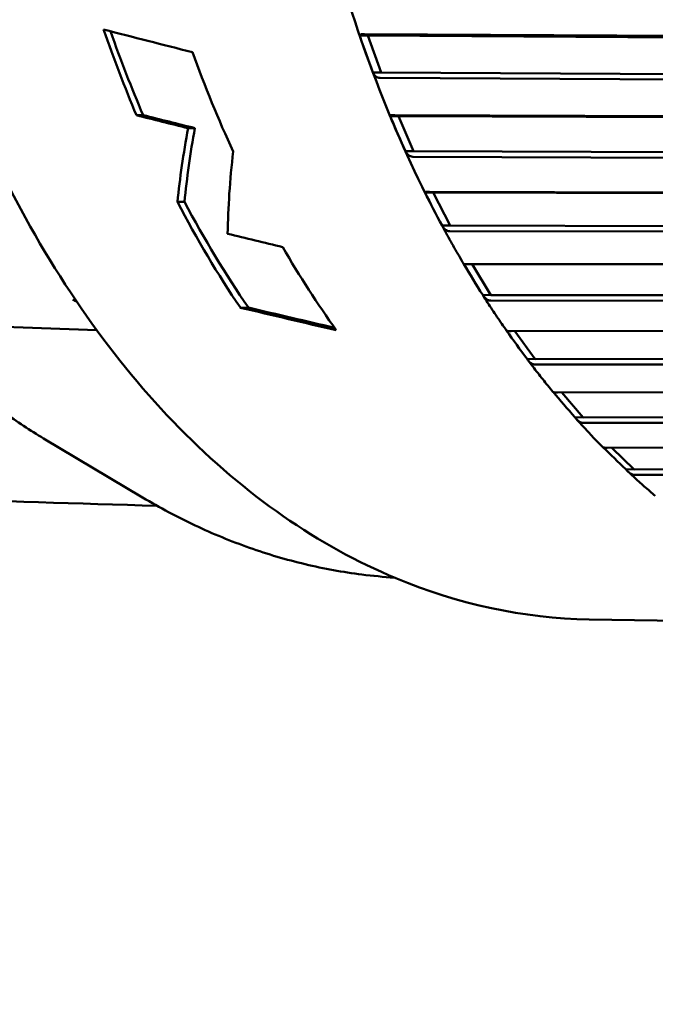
# Model space of a CAD drawing. Header units: millimetres. Extents: x 0 to 4686, y -120 to 1682.
# Tile 220 of 256: x 1446.95 to 1454.49, y 1077.92 to 1089.6. Entities that reach past the tile are written whole.
import ezdxf

# ---------------------------------------------------------------- set-up
doc = ezdxf.new("R2010")
doc.units = ezdxf.units.MM
doc.header["$LTSCALE"] = 2
doc.layers.add('Sichtbar (ISO)', color=7, linetype='Continuous', lineweight=50)

msp = doc.modelspace()

# ---------------------------------------------------------------- linework, layer by layer
at = {"layer": 'Sichtbar (ISO)'}
for p, q in [((1451.077, 1089.4127), (1450.9792, 1089.4143)), ((1451.0365, 1089.431), (1463.6897, 1089.363)), ((1451.077, 1089.4127), (1451.2336, 1088.975)), ((1463.799, 1089.3444), (1451.077, 1089.4127)), ((1451.2336, 1088.975), (1451.1359, 1088.9766)), ((1463.9556, 1088.9066), (1451.2336, 1088.975)), ((1463.8756, 1088.8436), (1451.2224, 1088.9114)), ((1448.4109, 1088.4697), (1448.3318, 1088.4687)), ((1451.3963, 1088.4707), (1464.0414, 1088.4233)), ((1451.4377, 1088.4577), (1451.34, 1088.4593)), ((1451.4377, 1088.4577), (1451.6181, 1088.0414)), ((1464.1516, 1088.4101), (1451.4377, 1088.4577)), ((1449.0247, 1088.3159), (1448.9449, 1088.3149)), ((1451.6181, 1088.0414), (1451.5204, 1088.043)), ((1464.3319, 1087.9938), (1451.6181, 1088.0414)), ((1464.2555, 1087.9293), (1451.6104, 1087.9766)), ((1451.8502, 1087.5518), (1451.7525, 1087.5534)), ((1451.8082, 1087.5594), (1464.444, 1087.5316)), ((1451.8502, 1087.5518), (1452.053, 1087.1598)), ((1464.5547, 1087.5238), (1451.8502, 1087.5518)), ((1448.9012, 1087.4417), (1448.8165, 1087.4407)), ((1452.053, 1087.1598), (1451.9553, 1087.1614)), ((1464.6847, 1087.0664), (1452.0489, 1087.0941)), ((1464.7576, 1087.1318), (1452.053, 1087.1598)), ((1452.3115, 1086.7013), (1452.2138, 1086.7029)), ((1452.2692, 1086.7034), (1464.8947, 1086.6939)), ((1452.3115, 1086.7013), (1452.5354, 1086.3362)), ((1465.0057, 1086.6917), (1452.3115, 1086.7013)), ((1452.5354, 1086.3362), (1452.4377, 1086.3378)), ((1465.1604, 1086.2607), (1452.535, 1086.2701)), ((1465.2296, 1086.3266), (1452.5354, 1086.3362)), ((1449.6586, 1086.1872), (1449.5634, 1086.186)), ((1445.5604, 1086.0018), (1447.86, 1085.9188)), ((1452.7762, 1085.9086), (1465.3904, 1085.9159)), ((1452.8209, 1085.9086), (1453.062, 1085.5763)), ((1453.062, 1085.5763), (1452.9643, 1085.5779)), ((1465.7448, 1085.5837), (1453.062, 1085.5763)), ((1465.6794, 1085.5177), (1453.0652, 1085.5102)), ((1453.3257, 1085.1802), (1465.9278, 1085.2031)), ((1453.3752, 1085.1803), (1453.6292, 1084.8851)), ((1453.6292, 1084.8851), (1453.5314, 1084.8868)), ((1466.006, 1084.9075), (1453.6292, 1084.8851)), ((1464.8915, 1084.84), (1453.636, 1084.8196)), ((1447.2294, 1084.6352), (1448.4049, 1083.9347)), ((1453.914, 1084.5235), (1462.9396, 1084.5498)), ((1453.9699, 1084.5236), (1454.233, 1084.2675)), ((1454.233, 1084.2675), (1454.1353, 1084.2692)), ((1462.9879, 1084.293), (1454.233, 1084.2675)), ((1462.8836, 1084.2282), (1454.2435, 1084.2029)), ((1453.699, 1082.488), (1457.505, 1082.4243))]:
    msp.add_line(p, q, dxfattribs=at)
for centre, major_axis, ratio, start_param, end_param in [((1455.7847, 1095.705), (0.2218, 13.2481), 0.6653497, 2.0705616, 2.1597288), ((1593.3919, 1096.5736), (-244.2523, 36.9645), 0.1427109, 0.9546861, 0.9600368), ((1455.7847, 1095.705), (-0.2201, -13.1482), 0.6653497, 5.2180347, 5.3061991), ((1451.1122, 1089.1945), (-0.2975, 0.8278), 0.0602121, 1.2804849, 1.8155395), ((1456.7475, 1095.6889), (-0.2218, -13.2481), 0.6653497, 5.2339062, 5.3392638), ((1570.4986, 1095.6092), (-211.7113, 32.0362), 0.1427332, 0.9774505, 0.980991), ((1568.3232, 1095.5474), (-208.1914, 31.5037), 0.1427325, 0.9787635, 0.9823645), ((1451.4848, 1088.2503), (-0.3426, 0.7871), 0.0600442, 1.2759379, 1.8109924), ((1460.8544, 1095.6201), (-10.895, -12.261), 0.4263663, 5.6655083, 5.7481894), ((1460.8544, 1095.6201), (-10.8128, -12.1685), 0.4263663, 5.6705282, 5.7541711), ((1461.0843, 1095.6163), (-10.3006, -12.2884), 0.4467604, 5.6865298, 5.7807873), ((1451.9085, 1087.3565), (-0.3853, 0.7411), 0.0596366, 1.2709947, 1.8060493), ((1455.7847, 1095.705), (0.2218, 13.2481), 0.6653497, 2.2554942, 2.3835301), ((1455.7847, 1095.705), (-0.2201, -13.1482), 0.6653497, 5.4030685, 5.5328808), ((1536.3895, 1093.7097), (-159.615, 24.1545), 0.1427171, 1.0162546, 1.021123), ((1456.7475, 1095.6889), (-0.2218, -13.2481), 0.6653497, 5.4484249, 5.5528597), ((1452.3803, 1086.5195), (-0.4254, 0.69), 0.0588725, 1.2656154, 1.8006699), ((1420.0002, 1096.3041), (50.9201, -13.8887), 0.0465474, 5.3444672, 5.3722041), ((1420.0002, 1096.3041), (50.5358, -13.7839), 0.0465474, 5.3522252, 5.377447), ((1452.8971, 1085.7448), (-0.4626, 0.6342), 0.0576041, 1.2616487, 1.7948352), ((1453.4554, 1085.0378), (-0.4966, 0.574), 0.0556517, 1.2619006, 1.7885615), ((1454.0512, 1084.4033), (-0.5272, 0.51), 0.0528072, 1.2676493, 1.7819199)]:
    msp.add_ellipse(centre, major_axis=major_axis, ratio=ratio, start_param=start_param, end_param=end_param, dxfattribs=at)
for points, knots in [([(1454.1426, 1108.9843), (1453.2023, 1109.0001), (1452.2587, 1108.7916), (1450.4555, 1107.9483), (1449.5969, 1107.3099), (1448.0479, 1105.6636), (1447.3596, 1104.6518), (1446.2273, 1102.3599), (1445.7843, 1101.0793), (1445.1887, 1098.3811), (1445.0362, 1096.964), (1445.0367, 1094.1359), (1445.1896, 1092.7255), (1445.7861, 1090.0524), (1446.2296, 1088.7903), (1447.3649, 1086.5423), (1448.0564, 1085.5565), (1449.619, 1083.9662), (1450.4894, 1083.3603), (1452.1499, 1082.6662), (1452.9231, 1082.501), (1453.699, 1082.488)], [4.6930604, 4.6930604, 4.6930604, 4.6930604, 5.007138, 5.007138, 5.3244735, 5.3244735, 5.6454729, 5.6454729, 5.9673998, 5.9673998, 6.2892755, 6.2892755, 6.6110824, 6.6110824, 6.9329787, 6.9329787, 7.2548671, 7.2548671, 7.5754898, 7.5754898, 7.8346531, 7.8346531, 7.8346531, 7.8346531]), ([(1452.2866, 1104.4455), (1451.7377, 1103.516), (1451.275, 1102.476), (1450.5542, 1100.2523), (1450.2963, 1099.0687), (1450.0037, 1096.646), (1449.9692, 1095.4071), (1450.126, 1092.9657), (1450.3173, 1091.7635), (1450.9123, 1089.4852), (1451.3159, 1088.4092), (1451.8113, 1087.4364)], [5.5571453, 5.5571453, 5.5571453, 5.5571453, 5.8331243, 5.8331243, 6.1091033, 6.1091033, 6.3850823, 6.3850823, 6.6610613, 6.6610613, 6.9370403, 6.9370403, 6.9370403, 6.9370403]), ([(1451.0365, 1089.431), (1451.0356, 1089.431), (1451.0347, 1089.431), (1451.0339, 1089.4311), (1451.0174, 1089.4313), (1451.0023, 1089.4299), (1450.9841, 1089.4245), (1450.9792, 1089.4195), (1450.9792, 1089.4143)], [0.143052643, 0.143052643, 0.143052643, 0.143052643, 0.143393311, 0.143393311, 0.143393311, 0.150034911, 0.150034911, 0.157564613, 0.157564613, 0.157564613, 0.157564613]), ([(1451.1359, 1088.9766), (1451.1445, 1088.9577), (1451.1579, 1088.9391), (1451.1853, 1088.9183), (1451.2033, 1088.9117), (1451.2198, 1088.9115), (1451.2207, 1088.9114), (1451.2215, 1088.9114), (1451.2224, 1088.9114)], [0.129222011, 0.129222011, 0.129222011, 0.129222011, 0.13675171, 0.13675171, 0.143393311, 0.143393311, 0.143393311, 0.143733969, 0.143733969, 0.143733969, 0.143733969]), ([(1451.3963, 1088.4707), (1451.3955, 1088.4707), (1451.3946, 1088.4707), (1451.3938, 1088.4707), (1451.3772, 1088.471), (1451.3622, 1088.4701), (1451.3444, 1088.4664), (1451.3397, 1088.4629), (1451.34, 1088.4593)], [0.143052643, 0.143052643, 0.143052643, 0.143052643, 0.143393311, 0.143393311, 0.143393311, 0.150034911, 0.150034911, 0.157564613, 0.157564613, 0.157564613, 0.157564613]), ([(1451.5204, 1088.043), (1451.53, 1088.0238), (1451.5444, 1088.0047), (1451.573, 1087.9835), (1451.5913, 1087.9769), (1451.6078, 1087.9766), (1451.6087, 1087.9766), (1451.6096, 1087.9766), (1451.6104, 1087.9766)], [0.129222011, 0.129222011, 0.129222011, 0.129222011, 0.13675171, 0.13675171, 0.143393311, 0.143393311, 0.143393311, 0.143733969, 0.143733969, 0.143733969, 0.143733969]), ([(1451.8082, 1087.5594), (1451.8073, 1087.5594), (1451.8064, 1087.5594), (1451.8056, 1087.5595), (1451.7891, 1087.5597), (1451.7741, 1087.5593), (1451.7565, 1087.5574), (1451.752, 1087.5555), (1451.7525, 1087.5534)], [0.143052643, 0.143052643, 0.143052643, 0.143052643, 0.143393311, 0.143393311, 0.143393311, 0.150034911, 0.150034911, 0.157564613, 0.157564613, 0.157564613, 0.157564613]), ([(1451.9371, 1087.1953), (1451.955, 1087.1619), (1451.973, 1087.1285), (1452.0092, 1087.062), (1452.0275, 1087.029), (1452.0641, 1086.963), (1452.0826, 1086.9302), (1452.1197, 1086.8648), (1452.1383, 1086.8322), (1452.1759, 1086.7674), (1452.1947, 1086.7351), (1452.2137, 1086.703)], [0.676854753, 0.676854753, 0.676854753, 0.676854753, 0.686527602, 0.686527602, 0.69620045, 0.69620045, 0.705873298, 0.705873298, 0.715546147, 0.715546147, 0.725218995, 0.725218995, 0.725218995, 0.725218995]), ([(1451.9553, 1087.1614), (1451.966, 1087.142), (1451.9814, 1087.1226), (1452.0112, 1087.1012), (1452.0298, 1087.0944), (1452.0464, 1087.0941), (1452.0472, 1087.0941), (1452.0481, 1087.0941), (1452.0489, 1087.0941)], [0.129222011, 0.129222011, 0.129222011, 0.129222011, 0.13675171, 0.13675171, 0.143393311, 0.143393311, 0.143393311, 0.143733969, 0.143733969, 0.143733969, 0.143733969]), ([(1452.2692, 1086.7034), (1452.2683, 1086.7034), (1452.2674, 1086.7035), (1452.2666, 1086.7035), (1452.2501, 1086.7037), (1452.2351, 1086.7038), (1452.2176, 1086.7037), (1452.2132, 1086.7033), (1452.2138, 1086.7029)], [0.143052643, 0.143052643, 0.143052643, 0.143052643, 0.143393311, 0.143393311, 0.143393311, 0.150034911, 0.150034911, 0.157564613, 0.157564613, 0.157564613, 0.157564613]), ([(1447.5774, 1086.281), (1447.5784, 1086.2804), (1447.5794, 1086.2798), (1447.5938, 1086.2719), (1447.6075, 1086.2649), (1447.6214, 1086.2584)], [-0.0003483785, -0.0003483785, -0.0003483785, -0.0003483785, 0, 0, 0.0045967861, 0.0045967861, 0.0045967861, 0.0045967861]), ([(1452.4377, 1086.3378), (1452.4495, 1086.3183), (1452.4659, 1086.2988), (1452.4968, 1086.2772), (1452.5159, 1086.2704), (1452.5324, 1086.2702), (1452.5332, 1086.2701), (1452.5341, 1086.2701), (1452.5349, 1086.2701)], [0.129222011, 0.129222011, 0.129222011, 0.129222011, 0.13675171, 0.13675171, 0.143393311, 0.143393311, 0.143393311, 0.143733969, 0.143733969, 0.143733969, 0.143733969]), ([(1452.4413, 1086.332), (1452.4595, 1086.3034), (1452.4778, 1086.275), (1452.5146, 1086.2184), (1452.533, 1086.1902), (1452.5701, 1086.1341), (1452.5888, 1086.1061), (1452.6262, 1086.0505), (1452.645, 1086.0228), (1452.6828, 1085.9677), (1452.7018, 1085.9402), (1452.7208, 1085.9129)], [0.763064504, 0.763064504, 0.763064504, 0.763064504, 0.771958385, 0.771958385, 0.780852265, 0.780852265, 0.789746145, 0.789746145, 0.798640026, 0.798640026, 0.807533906, 0.807533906, 0.807533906, 0.807533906]), ([(1445.5605, 1086.0017), (1445.9379, 1085.5965), (1446.3389, 1085.242), (1446.9132, 1084.8327), (1447.0702, 1084.7301), (1447.2294, 1084.6353)], [-1.49394858, -1.49394858, -1.49394858, -1.49394858, -1.28343116, -1.28343116, -1.20594882, -1.20594882, -1.20594882, -1.20594882]), ([(1452.7762, 1085.9086), (1452.7753, 1085.9086), (1452.7744, 1085.9086), (1452.7736, 1085.9086), (1452.7571, 1085.9089), (1452.7421, 1085.9095), (1452.7261, 1085.9109), (1452.7218, 1085.9119), (1452.7209, 1085.9129)], [0.143052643, 0.143052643, 0.143052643, 0.143052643, 0.143393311, 0.143393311, 0.143393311, 0.150034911, 0.150034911, 0.156320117, 0.156320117, 0.156320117, 0.156320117]), ([(1452.9643, 1085.5779), (1452.9771, 1085.5583), (1452.9946, 1085.5389), (1453.0267, 1085.5173), (1453.0461, 1085.5105), (1453.0626, 1085.5102), (1453.0635, 1085.5102), (1453.0643, 1085.5102), (1453.0652, 1085.5102)], [0.129222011, 0.129222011, 0.129222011, 0.129222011, 0.13675171, 0.13675171, 0.143393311, 0.143393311, 0.143393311, 0.143733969, 0.143733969, 0.143733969, 0.143733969]), ([(1452.9735, 1085.5647), (1452.993, 1085.5389), (1453.0125, 1085.5133), (1453.0516, 1085.4623), (1453.0713, 1085.437), (1453.1108, 1085.3865), (1453.1306, 1085.3614), (1453.1704, 1085.3114), (1453.1904, 1085.2866), (1453.2304, 1085.2372), (1453.2506, 1085.2126), (1453.2708, 1085.1881)], [0.846115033, 0.846115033, 0.846115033, 0.846115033, 0.854855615, 0.854855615, 0.863596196, 0.863596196, 0.872336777, 0.872336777, 0.881077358, 0.881077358, 0.889817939, 0.889817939, 0.889817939, 0.889817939]), ([(1453.3257, 1085.1802), (1453.3249, 1085.1802), (1453.324, 1085.1803), (1453.3231, 1085.1803), (1453.3066, 1085.1805), (1453.2917, 1085.1817), (1453.2768, 1085.1845), (1453.2727, 1085.1863), (1453.2709, 1085.1882)], [0.143052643, 0.143052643, 0.143052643, 0.143052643, 0.143393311, 0.143393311, 0.143393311, 0.150034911, 0.150034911, 0.155329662, 0.155329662, 0.155329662, 0.155329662]), ([(1453.5314, 1084.8868), (1453.5453, 1084.8673), (1453.5639, 1084.848), (1453.5971, 1084.8266), (1453.6169, 1084.8199), (1453.6334, 1084.8196), (1453.6342, 1084.8196), (1453.6351, 1084.8196), (1453.6359, 1084.8196)], [0.129222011, 0.129222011, 0.129222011, 0.129222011, 0.13675171, 0.13675171, 0.143393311, 0.143393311, 0.143393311, 0.143733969, 0.143733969, 0.143733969, 0.143733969]), ([(1453.5481, 1084.8658), (1453.5686, 1084.843), (1453.5891, 1084.8203), (1453.6303, 1084.7752), (1453.651, 1084.7528), (1453.6924, 1084.7082), (1453.7132, 1084.686), (1453.755, 1084.642), (1453.7759, 1084.6201), (1453.8179, 1084.5766), (1453.8389, 1084.555), (1453.8601, 1084.5335)], [0.929194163, 0.929194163, 0.929194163, 0.929194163, 0.937771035, 0.937771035, 0.946347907, 0.946347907, 0.954924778, 0.954924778, 0.96350165, 0.96350165, 0.972078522, 0.972078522, 0.972078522, 0.972078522]), ([(1453.914, 1084.5234), (1453.9132, 1084.5234), (1453.9123, 1084.5235), (1453.9115, 1084.5235), (1453.8949, 1084.5237), (1453.8799, 1084.5255), (1453.8663, 1084.5293), (1453.8625, 1084.5313), (1453.8603, 1084.5336)], [0.143052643, 0.143052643, 0.143052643, 0.143052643, 0.143393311, 0.143393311, 0.143393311, 0.150034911, 0.150034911, 0.154234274, 0.154234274, 0.154234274, 0.154234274]), ([(1454.1353, 1084.2692), (1454.1502, 1084.25), (1454.1699, 1084.231), (1454.2042, 1084.2099), (1454.2243, 1084.2032), (1454.2408, 1084.203), (1454.2417, 1084.2029), (1454.2425, 1084.203), (1454.2434, 1084.203)], [0.129222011, 0.129222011, 0.129222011, 0.129222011, 0.13675171, 0.13675171, 0.143393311, 0.143393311, 0.143393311, 0.143733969, 0.143733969, 0.143733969, 0.143733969]), ([(1454.1614, 1084.2403), (1454.1827, 1084.2205), (1454.2041, 1084.2009), (1454.2469, 1084.1618), (1454.2683, 1084.1424), (1454.3114, 1084.1039), (1454.333, 1084.0848), (1454.3762, 1084.0468), (1454.3979, 1084.0279), (1454.4414, 1083.9905), (1454.4632, 1083.9719), (1454.4851, 1083.9535)], [1.012292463, 1.012292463, 1.012292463, 1.012292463, 1.020699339, 1.020699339, 1.029106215, 1.029106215, 1.037513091, 1.037513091, 1.045919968, 1.045919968, 1.054326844, 1.054326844, 1.054326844, 1.054326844]), ([(1448.4049, 1083.9347), (1448.6085, 1083.8134), (1448.8162, 1083.7027), (1449.2387, 1083.5035), (1449.4535, 1083.415), (1449.8889, 1083.2614), (1450.1095, 1083.1963), (1450.5548, 1083.0901), (1450.7795, 1083.0492), (1451.1334, 1083.0043), (1451.2617, 1082.992), (1451.3903, 1082.9838)], [1.18694686, 1.18694686, 1.18694686, 1.18694686, 1.25985104, 1.25985104, 1.33275522, 1.33275522, 1.4056594, 1.4056594, 1.47856357, 1.47856357, 1.51986625, 1.51986625, 1.51986625, 1.51986625]), ([(1464.3599, 1077.9221), (1464.3599, 1076.5869), (1464.3627, 1075.2513), (1464.3287, 1073.9167), (1464.3111, 1073.2296), (1464.2838, 1072.5429), (1464.2364, 1071.8569), (1464.1497, 1070.6016), (1463.9957, 1069.349), (1463.7072, 1068.1241), (1463.5544, 1067.4756), (1463.364, 1066.8349), (1463.135, 1066.2093), (1462.6972, 1065.0137), (1462.1184, 1063.8733), (1461.4736, 1062.7739), (1460.7435, 1061.529), (1459.9288, 1060.3367), (1459.0895, 1059.1625), (1458.5728, 1058.4398), (1458.0469, 1057.7239), (1457.5194, 1057.0091), (1455.3859, 1054.1181), (1453.2279, 1051.245), (1451.0791, 1048.3652), (1449.9781, 1046.8894), (1448.8794, 1045.4119), (1447.7824, 1043.9333), (1447.36, 1043.364), (1446.9379, 1042.7946), (1446.5195, 1042.2224), (1446.2495, 1041.8531), (1445.9811, 1041.4827), (1445.7156, 1041.1103), (1445.3065, 1040.5365), (1444.9045, 1039.958), (1444.5174, 1039.369), (1443.8294, 1038.3222), (1443.1888, 1037.2423), (1442.6661, 1036.1048), (1442.4193, 1035.5677), (1442.1988, 1035.0178), (1442.0103, 1034.4578), (1441.8941, 1034.1125), (1441.7901, 1033.7634), (1441.6978, 1033.411), (1441.5402, 1032.8094), (1441.4165, 1032.1986), (1441.317, 1031.5845), (1441.098, 1030.2325), (1440.9959, 1028.8651), (1440.9375, 1027.4968), (1440.856, 1025.5855), (1440.8599, 1023.6725), (1440.8599, 1021.7598)], [0, 0, 0, 0, 0.0637256, 0.0637256, 0.0637256, 0.0965328, 0.0965328, 0.0965328, 0.156576, 0.156576, 0.156576, 0.1883636, 0.1883636, 0.1883636, 0.2491114, 0.2491114, 0.2491114, 0.3179007, 0.3179007, 0.3179007, 0.3602396, 0.3602396, 0.3602396, 0.5314832, 0.5314832, 0.5314832, 0.6192341, 0.6192341, 0.6192341, 0.6530146, 0.6530146, 0.6530146, 0.674815, 0.674815, 0.674815, 0.7084074, 0.7084074, 0.7084074, 0.7681072, 0.7681072, 0.7681072, 0.7962982, 0.7962982, 0.7962982, 0.8136828, 0.8136828, 0.8136828, 0.8433644, 0.8433644, 0.8433644, 0.9087128, 0.9087128, 0.9087128, 1, 1, 1, 1])]:
    msp.add_open_spline(points, degree=3, knots=knots, dxfattribs=at)
msp.add_open_spline([(1448.5756, 1083.836), (1444.8287, 1083.939), (1441.0937, 1084.1157), (1437.3443, 1084.3686)], degree=3, dxfattribs=at)

doc.saveas('drawing.dxf')
